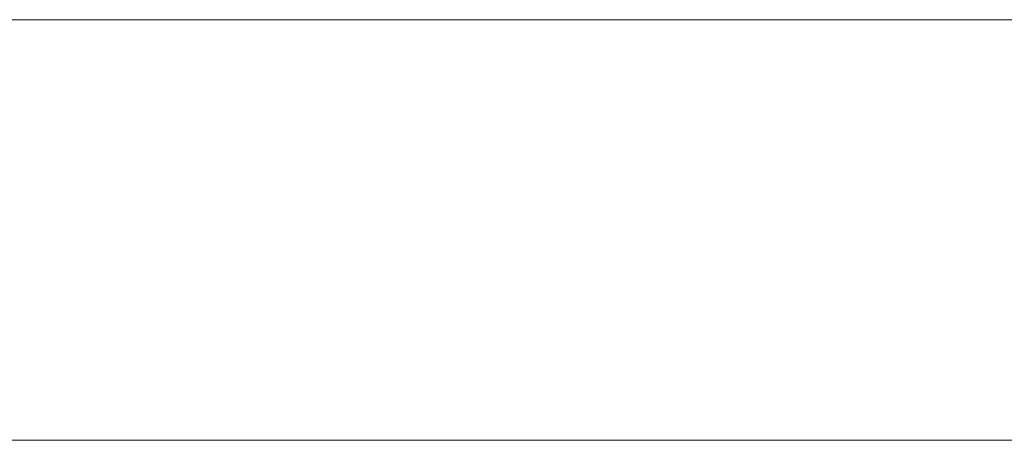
# Model space of a CAD drawing. Header units: inches. Extents: x -36 to 647, y 177 to 609.
# Tile 74 of 256: x 87.85 to 91.59, y 456.47 to 458.07. Entities that reach past the tile are written whole.
import ezdxf

# ---------------------------------------------------------------- set-up
doc = ezdxf.new("R2010")
doc.units = ezdxf.units.IN
doc.header["$MEASUREMENT"] = 0
doc.layers.add('1', color=7, linetype='Continuous')

# ---------------------------------------------------------------- blocks, each defined once
blk = doc.blocks.new('block 2267')
at = {"layer": '1', "color": 155, "lineweight": 18, "true_color": 0x4c7299}
blk.add_lwpolyline([(152.954, 458.0689), (21.3896, 458.0689)], dxfattribs=at)
blk = doc.blocks.new('block 2583')
at = {"layer": '1', "color": 155, "lineweight": 18, "true_color": 0x4c7299}
blk.add_lwpolyline([(152.954, 456.4689), (21.3896, 456.4689)], dxfattribs=at)
blk = doc.blocks.new('block 2794')
at = {"layer": '1', "color": 18, "lineweight": 13, "true_color": 0x4c0000}
blk.add_lwpolyline([(152.954, 458.0689), (21.3896, 458.0689)], dxfattribs=at)
blk = doc.blocks.new('block 2830')
at = {"layer": '1', "color": 18, "lineweight": 13, "true_color": 0x4c0000}
blk.add_lwpolyline([(152.954, 458.0689), (21.3896, 458.0689)], dxfattribs=at)
blk = doc.blocks.new('block 2949')
at = {"layer": '1', "color": 18, "lineweight": 13, "true_color": 0x4c0000}
blk.add_lwpolyline([(10.0509, 458.0689), (141.6153, 458.0689)], dxfattribs=at)
blk = doc.blocks.new('block 2950')
at = {"layer": '1', "color": 18, "lineweight": 13, "true_color": 0x4c0000}
blk.add_lwpolyline([(10.0509, 458.0689), (141.6153, 458.0689)], dxfattribs=at)
blk = doc.blocks.new('block 7542')
at = {"layer": '1', "color": 18, "lineweight": 13, "true_color": 0x4c0000}
blk.add_open_spline([(277.6797, 458.0689), (277.6797, 458.0689), (202.8704, 458.0689), (202.8704, 458.0689), (202.8704, 458.0689), (165.4658, 458.0689), (165.4658, 458.0689), (165.4658, 458.0689), (160.7902, 458.0689), (160.7902, 458.0689), (160.7902, 458.0689), (158.4524, 458.0689), (158.4524, 458.0689), (158.4524, 458.0689), (157.2662, 458.0689), (157.2662, 458.0689), (157.2662, 458.0689), (153.2884, 458.0689), (153.2884, 458.0689), (153.2884, 458.0689), (152.2514, 458.0689), (152.2514, 458.0689), (152.2514, 458.0689), (149.9136, 458.0689), (149.9136, 458.0689), (149.9136, 458.0689), (131.2113, 458.0689), (131.2113, 458.0689), (131.2113, 458.0689), (56.402, 458.0689), (56.402, 458.0689), (56.402, 458.0689), (37.6997, 458.0689), (37.6997, 458.0689), (37.6997, 458.0689), (28.3485, 458.0689), (28.3485, 458.0689), (28.3485, 458.0689), (23.673, 458.0689), (23.673, 458.0689), (23.673, 458.0689), (21.3896, 458.0689), (21.3896, 458.0689), (21.3896, 458.0689), (20.5239, 458.0689), (20.5239, 458.0689), (20.5239, 458.0689), (5.6337, 458.0689), (5.6337, 458.0689), (5.6337, 458.0689), (4.2572, 458.0689), (4.2572, 458.0689), (4.2572, 458.0689), (1.9195, 458.0689), (1.9195, 458.0689), (1.9195, 458.0689), (-2.7561, 458.0689), (-2.7561, 458.0689), (-2.7561, 458.0689), (-12.1073, 458.0689), (-12.1073, 458.0689), (-12.1073, 458.0689), (-14.3267, 458.0689), (-14.3267, 458.0689), (-14.3267, 458.0689), (-13.5047, 458.0689), (-13.5047, 458.0689), (-13.5047, 458.0689), (-11.167, 458.0689), (-11.167, 458.0689), (-11.167, 458.0689), (-6.4914, 458.0689), (-6.4914, 458.0689), (-6.4914, 458.0689), (2.8598, 458.0689), (2.8598, 458.0689), (2.8598, 458.0689), (9.9828, 458.0689), (9.9828, 458.0689), (9.9828, 458.0689), (11.3987, 458.0689), (11.3987, 458.0689), (11.3987, 458.0689), (13.7365, 458.0689), (13.7365, 458.0689), (13.7365, 458.0689), (18.4121, 458.0689), (18.4121, 458.0689), (18.4121, 458.0689), (37.1144, 458.0689), (37.1144, 458.0689), (37.1144, 458.0689), (111.9237, 458.0689), (111.9237, 458.0689), (111.9237, 458.0689), (130.626, 458.0689), (130.626, 458.0689), (130.626, 458.0689), (139.9772, 458.0689), (139.9772, 458.0689), (139.9772, 458.0689), (143.0499, 458.0689), (143.0499, 458.0689), (143.0499, 458.0689), (145.3437, 458.0689), (145.3437, 458.0689), (145.3437, 458.0689), (146.1784, 458.0689), (146.1784, 458.0689), (146.1784, 458.0689), (183.583, 458.0689), (183.583, 458.0689), (183.583, 458.0689), (258.3923, 458.0689), (258.3923, 458.0689), (258.3923, 458.0689), (289.4917, 458.0689), (289.4917, 458.0689), (289.4917, 458.0689), (326.8964, 458.0689), (326.8964, 458.0689), (326.8964, 458.0689), (364.301, 458.0689), (364.301, 458.0689), (364.301, 458.0689), (383.0033, 458.0689), (383.0033, 458.0689), (383.0033, 458.0689), (387.6789, 458.0689), (387.6789, 458.0689), (387.6789, 458.0689), (390.0167, 458.0689), (390.0167, 458.0689), (390.0167, 458.0689), (391.2325, 458.0689), (391.2325, 458.0689), (391.2325, 458.0689), (395.2018, 458.0689), (395.2018, 458.0689), (395.2018, 458.0689), (396.2149, 458.0689), (396.2149, 458.0689), (396.2149, 458.0689), (398.5527, 458.0689), (398.5527, 458.0689), (398.5527, 458.0689), (473.3619, 458.0689), (473.3619, 458.0689), (473.3619, 458.0689), (510.7666, 458.0689), (510.7666, 458.0689), (510.7666, 458.0689), (520.1177, 458.0689), (520.1177, 458.0689), (520.1177, 458.0689), (524.7933, 458.0689), (524.7933, 458.0689), (524.7933, 458.0689), (527.1311, 458.0689), (527.1311, 458.0689), (527.1311, 458.0689), (527.9528, 458.0689), (527.9528, 458.0689), (527.9528, 458.0689), (535.6701, 458.0689), (535.6701, 458.0689), (535.6701, 458.0689), (545.0212, 458.0689), (545.0212, 458.0689), (545.0212, 458.0689), (545.6185, 458.0689), (545.6185, 458.0689), (545.6185, 458.0689), (536.2673, 458.0689), (536.2673, 458.0689), (536.2673, 458.0689), (531.6311, 458.0689), (531.6311, 458.0689), (531.6311, 458.0689), (530.7777, 458.0689), (530.7777, 458.0689), (530.7777, 458.0689), (528.4683, 458.0689), (528.4683, 458.0689), (528.4683, 458.0689), (525.3906, 458.0689), (525.3906, 458.0689), (525.3906, 458.0689), (520.715, 458.0689), (520.715, 458.0689), (520.715, 458.0689), (519.7844, 458.0689), (519.7844, 458.0689), (519.7844, 458.0689), (517.5884, 458.0689), (517.5884, 458.0689), (517.5884, 458.0689), (514.5138, 458.0689), (514.5138, 458.0689), (514.5138, 458.0689), (495.8115, 458.0689), (495.8115, 458.0689), (495.8115, 458.0689), (421.0023, 458.0689), (421.0023, 458.0689), (421.0023, 458.0689), (411.6511, 458.0689), (411.6511, 458.0689), (411.6511, 458.0689), (406.9755, 458.0689), (406.9755, 458.0689), (406.9755, 458.0689), (406.1388, 458.0689), (406.1388, 458.0689), (406.1388, 458.0689), (403.8462, 458.0689), (403.8462, 458.0689), (403.8462, 458.0689), (400.7729, 458.0689), (400.7729, 458.0689), (400.7729, 458.0689), (396.0974, 458.0689), (396.0974, 458.0689), (396.0974, 458.0689), (386.7462, 458.0689), (386.7462, 458.0689), (386.7462, 458.0689), (349.3416, 458.0689), (349.3416, 458.0689), (349.3416, 458.0689), (311.9369, 458.0689), (311.9369, 458.0689), (311.9369, 458.0689), (293.2346, 458.0689), (293.2346, 458.0689), (293.2346, 458.0689), (283.8835, 458.0689), (283.8835, 458.0689), (283.8835, 458.0689), (280.8066, 458.0689), (280.8066, 458.0689), (280.8066, 458.0689), (278.5024, 458.0689), (278.5024, 458.0689), (278.5024, 458.0689), (277.6797, 458.0689), (277.6797, 458.0689)], degree=3, knots=[0, 0, 0, 0, 1, 1, 1, 2, 2, 2, 3, 3, 3, 4, 4, 4, 5, 5, 5, 6, 6, 6, 7, 7, 7, 8, 8, 8, 9, 9, 9, 10, 10, 10, 11, 11, 11, 12, 12, 12, 13, 13, 13, 14, 14, 14, 15, 15, 15, 16, 16, 16, 17, 17, 17, 18, 18, 18, 19, 19, 19, 20, 20, 20, 21, 21, 21, 22, 22, 22, 23, 23, 23, 24, 24, 24, 25, 25, 25, 26, 26, 26, 27, 27, 27, 28, 28, 28, 29, 29, 29, 30, 30, 30, 31, 31, 31, 32, 32, 32, 33, 33, 33, 34, 34, 34, 35, 35, 35, 36, 36, 36, 37, 37, 37, 38, 38, 38, 39, 39, 39, 40, 40, 40, 41, 41, 41, 42, 42, 42, 43, 43, 43, 44, 44, 44, 45, 45, 45, 46, 46, 46, 47, 47, 47, 48, 48, 48, 49, 49, 49, 50, 50, 50, 51, 51, 51, 52, 52, 52, 53, 53, 53, 54, 54, 54, 55, 55, 55, 56, 56, 56, 57, 57, 57, 58, 58, 58, 59, 59, 59, 60, 60, 60, 61, 61, 61, 62, 62, 62, 63, 63, 63, 64, 64, 64, 65, 65, 65, 66, 66, 66, 67, 67, 67, 68, 68, 68, 69, 69, 69, 70, 70, 70, 71, 71, 71, 72, 72, 72, 73, 73, 73, 74, 74, 74, 75, 75, 75, 76, 76, 76, 77, 77, 77, 78, 78, 78, 79, 79, 79, 80, 80, 80, 81, 81, 81, 82, 82, 82, 82], dxfattribs=at)
blk = doc.blocks.new('block 7926')
at = {"layer": '1', "color": 18, "lineweight": 13, "true_color": 0x4c0000}
blk.add_open_spline([(277.6797, 458.0689), (277.6797, 458.0689), (202.8704, 458.0689), (202.8704, 458.0689), (202.8704, 458.0689), (165.4658, 458.0689), (165.4658, 458.0689), (165.4658, 458.0689), (160.7902, 458.0689), (160.7902, 458.0689), (160.7902, 458.0689), (158.4524, 458.0689), (158.4524, 458.0689), (158.4524, 458.0689), (157.2662, 458.0689), (157.2662, 458.0689), (157.2662, 458.0689), (153.2884, 458.0689), (153.2884, 458.0689), (153.2884, 458.0689), (152.2514, 458.0689), (152.2514, 458.0689), (152.2514, 458.0689), (149.9136, 458.0689), (149.9136, 458.0689), (149.9136, 458.0689), (131.2113, 458.0689), (131.2113, 458.0689), (131.2113, 458.0689), (56.402, 458.0689), (56.402, 458.0689), (56.402, 458.0689), (37.6997, 458.0689), (37.6997, 458.0689), (37.6997, 458.0689), (28.3485, 458.0689), (28.3485, 458.0689), (28.3485, 458.0689), (23.673, 458.0689), (23.673, 458.0689), (23.673, 458.0689), (21.3896, 458.0689), (21.3896, 458.0689), (21.3896, 458.0689), (20.5239, 458.0689), (20.5239, 458.0689), (20.5239, 458.0689), (5.6337, 458.0689), (5.6337, 458.0689), (5.6337, 458.0689), (4.2572, 458.0689), (4.2572, 458.0689), (4.2572, 458.0689), (1.9195, 458.0689), (1.9195, 458.0689), (1.9195, 458.0689), (-2.7561, 458.0689), (-2.7561, 458.0689), (-2.7561, 458.0689), (-12.1073, 458.0689), (-12.1073, 458.0689), (-12.1073, 458.0689), (-14.3267, 458.0689), (-14.3267, 458.0689), (-14.3267, 458.0689), (-13.5047, 458.0689), (-13.5047, 458.0689), (-13.5047, 458.0689), (-11.167, 458.0689), (-11.167, 458.0689), (-11.167, 458.0689), (-6.4914, 458.0689), (-6.4914, 458.0689), (-6.4914, 458.0689), (2.8598, 458.0689), (2.8598, 458.0689), (2.8598, 458.0689), (9.9828, 458.0689), (9.9828, 458.0689), (9.9828, 458.0689), (11.3987, 458.0689), (11.3987, 458.0689), (11.3987, 458.0689), (13.7365, 458.0689), (13.7365, 458.0689), (13.7365, 458.0689), (18.4121, 458.0689), (18.4121, 458.0689), (18.4121, 458.0689), (37.1144, 458.0689), (37.1144, 458.0689), (37.1144, 458.0689), (111.9237, 458.0689), (111.9237, 458.0689), (111.9237, 458.0689), (130.626, 458.0689), (130.626, 458.0689), (130.626, 458.0689), (139.9772, 458.0689), (139.9772, 458.0689), (139.9772, 458.0689), (143.0499, 458.0689), (143.0499, 458.0689), (143.0499, 458.0689), (145.3437, 458.0689), (145.3437, 458.0689), (145.3437, 458.0689), (146.1784, 458.0689), (146.1784, 458.0689), (146.1784, 458.0689), (183.583, 458.0689), (183.583, 458.0689), (183.583, 458.0689), (258.3923, 458.0689), (258.3923, 458.0689), (258.3923, 458.0689), (289.4917, 458.0689), (289.4917, 458.0689), (289.4917, 458.0689), (326.8964, 458.0689), (326.8964, 458.0689), (326.8964, 458.0689), (364.301, 458.0689), (364.301, 458.0689), (364.301, 458.0689), (383.0033, 458.0689), (383.0033, 458.0689), (383.0033, 458.0689), (387.6789, 458.0689), (387.6789, 458.0689), (387.6789, 458.0689), (390.0167, 458.0689), (390.0167, 458.0689), (390.0167, 458.0689), (391.2325, 458.0689), (391.2325, 458.0689), (391.2325, 458.0689), (395.2018, 458.0689), (395.2018, 458.0689), (395.2018, 458.0689), (396.2149, 458.0689), (396.2149, 458.0689), (396.2149, 458.0689), (398.5527, 458.0689), (398.5527, 458.0689), (398.5527, 458.0689), (473.3619, 458.0689), (473.3619, 458.0689), (473.3619, 458.0689), (510.7666, 458.0689), (510.7666, 458.0689), (510.7666, 458.0689), (520.1177, 458.0689), (520.1177, 458.0689), (520.1177, 458.0689), (524.7933, 458.0689), (524.7933, 458.0689), (524.7933, 458.0689), (527.1311, 458.0689), (527.1311, 458.0689), (527.1311, 458.0689), (527.9528, 458.0689), (527.9528, 458.0689), (527.9528, 458.0689), (535.6701, 458.0689), (535.6701, 458.0689), (535.6701, 458.0689), (545.0212, 458.0689), (545.0212, 458.0689), (545.0212, 458.0689), (545.6185, 458.0689), (545.6185, 458.0689), (545.6185, 458.0689), (536.2673, 458.0689), (536.2673, 458.0689), (536.2673, 458.0689), (531.6311, 458.0689), (531.6311, 458.0689), (531.6311, 458.0689), (530.7777, 458.0689), (530.7777, 458.0689), (530.7777, 458.0689), (528.4683, 458.0689), (528.4683, 458.0689), (528.4683, 458.0689), (525.3906, 458.0689), (525.3906, 458.0689), (525.3906, 458.0689), (520.715, 458.0689), (520.715, 458.0689), (520.715, 458.0689), (519.7844, 458.0689), (519.7844, 458.0689), (519.7844, 458.0689), (517.5884, 458.0689), (517.5884, 458.0689), (517.5884, 458.0689), (514.5138, 458.0689), (514.5138, 458.0689), (514.5138, 458.0689), (495.8115, 458.0689), (495.8115, 458.0689), (495.8115, 458.0689), (421.0023, 458.0689), (421.0023, 458.0689), (421.0023, 458.0689), (411.6511, 458.0689), (411.6511, 458.0689), (411.6511, 458.0689), (406.9755, 458.0689), (406.9755, 458.0689), (406.9755, 458.0689), (406.1388, 458.0689), (406.1388, 458.0689), (406.1388, 458.0689), (403.8462, 458.0689), (403.8462, 458.0689), (403.8462, 458.0689), (400.7729, 458.0689), (400.7729, 458.0689), (400.7729, 458.0689), (396.0974, 458.0689), (396.0974, 458.0689), (396.0974, 458.0689), (386.7462, 458.0689), (386.7462, 458.0689), (386.7462, 458.0689), (349.3416, 458.0689), (349.3416, 458.0689), (349.3416, 458.0689), (311.9369, 458.0689), (311.9369, 458.0689), (311.9369, 458.0689), (293.2346, 458.0689), (293.2346, 458.0689), (293.2346, 458.0689), (283.8835, 458.0689), (283.8835, 458.0689), (283.8835, 458.0689), (280.8066, 458.0689), (280.8066, 458.0689), (280.8066, 458.0689), (278.5024, 458.0689), (278.5024, 458.0689), (278.5024, 458.0689), (277.6797, 458.0689), (277.6797, 458.0689)], degree=3, knots=[0, 0, 0, 0, 1, 1, 1, 2, 2, 2, 3, 3, 3, 4, 4, 4, 5, 5, 5, 6, 6, 6, 7, 7, 7, 8, 8, 8, 9, 9, 9, 10, 10, 10, 11, 11, 11, 12, 12, 12, 13, 13, 13, 14, 14, 14, 15, 15, 15, 16, 16, 16, 17, 17, 17, 18, 18, 18, 19, 19, 19, 20, 20, 20, 21, 21, 21, 22, 22, 22, 23, 23, 23, 24, 24, 24, 25, 25, 25, 26, 26, 26, 27, 27, 27, 28, 28, 28, 29, 29, 29, 30, 30, 30, 31, 31, 31, 32, 32, 32, 33, 33, 33, 34, 34, 34, 35, 35, 35, 36, 36, 36, 37, 37, 37, 38, 38, 38, 39, 39, 39, 40, 40, 40, 41, 41, 41, 42, 42, 42, 43, 43, 43, 44, 44, 44, 45, 45, 45, 46, 46, 46, 47, 47, 47, 48, 48, 48, 49, 49, 49, 50, 50, 50, 51, 51, 51, 52, 52, 52, 53, 53, 53, 54, 54, 54, 55, 55, 55, 56, 56, 56, 57, 57, 57, 58, 58, 58, 59, 59, 59, 60, 60, 60, 61, 61, 61, 62, 62, 62, 63, 63, 63, 64, 64, 64, 65, 65, 65, 66, 66, 66, 67, 67, 67, 68, 68, 68, 69, 69, 69, 70, 70, 70, 71, 71, 71, 72, 72, 72, 73, 73, 73, 74, 74, 74, 75, 75, 75, 76, 76, 76, 77, 77, 77, 78, 78, 78, 79, 79, 79, 80, 80, 80, 81, 81, 81, 82, 82, 82, 82], dxfattribs=at)
blk = doc.blocks.new('block 8036')
at = {"layer": '1', "color": 18, "lineweight": 13, "true_color": 0x4c0000}
blk.add_open_spline([(89.4364, 458.0689), (89.6407, 458.0689), (89.8451, 458.0689), (90.0494, 458.0689), (89.774, 458.0689), (89.4985, 458.0689), (89.2231, 458.0689), (89.2221, 458.0689), (89.2279, 458.0689), (89.241, 458.0689), (89.2627, 458.0689), (89.2957, 458.0689), (89.3421, 458.0689), (89.3884, 458.0689), (89.4556, 458.0689), (89.5429, 458.0689), (89.6788, 458.0689), (89.7706, 458.0689), (89.8185, 458.0689), (89.8666, 458.0689), (89.8902, 458.0689), (89.8902, 458.0689), (89.8902, 458.0689), (89.8684, 458.0689), (89.8249, 458.0689), (89.7816, 458.0689), (89.7245, 458.0689), (89.6548, 458.0689), (89.5806, 458.0689), (89.5218, 458.0689), (89.4773, 458.0689), (89.4327, 458.0689), (89.4105, 458.0689), (89.4099, 458.0689), (89.3573, 458.0689), (89.3048, 458.0689), (89.2522, 458.0689), (89.2631, 458.0689), (89.3037, 458.0689), (89.374, 458.0689), (89.4445, 458.0689), (89.5394, 458.0689), (89.658, 458.0689), (89.7779, 458.0689), (89.8729, 458.0689), (89.9429, 458.0689), (90.0129, 458.0689), (90.0478, 458.0689), (90.0478, 458.0689), (90.0478, 458.0689), (90.0376, 458.0689), (90.0171, 458.0689), (89.9966, 458.0689), (89.9627, 458.0689), (89.9151, 458.0689), (89.8675, 458.0689), (89.7888, 458.0689), (89.6785, 458.0689), (89.5867, 458.0689), (89.5272, 458.0689), (89.5013, 458.0689), (89.4753, 458.0689), (89.4533, 458.0689), (89.4364, 458.0689)], degree=3, knots=[0, 0, 0, 0, 1, 1, 1, 2, 2, 2, 3, 3, 3, 4, 4, 4, 5, 5, 5, 6, 6, 6, 7, 7, 7, 8, 8, 8, 9, 9, 9, 10, 10, 10, 11, 11, 11, 12, 12, 12, 13, 13, 13, 14, 14, 14, 15, 15, 15, 16, 16, 16, 17, 17, 17, 18, 18, 18, 19, 19, 19, 20, 20, 20, 21, 21, 21, 21], dxfattribs=at)
blk = doc.blocks.new('block 8052')
at = {"layer": '1', "color": 18, "lineweight": 13, "true_color": 0x4c0000}
blk.add_open_spline([(88.868, 458.0689), (88.7455, 458.0689), (88.623, 458.0689), (88.5005, 458.0689), (88.677, 458.0689), (88.8534, 458.0689), (89.0298, 458.0689), (88.9486, 458.0689), (88.8648, 458.0689), (88.7784, 458.0689), (88.6919, 458.0689), (88.6032, 458.0689), (88.5124, 458.0689), (88.3896, 458.0689), (88.278, 458.0689), (88.1776, 458.0689), (88.0776, 458.0689), (88.0017, 458.0689), (87.9505, 458.0689), (87.8994, 458.0689), (87.8738, 458.0689), (87.8738, 458.0689), (87.8738, 458.0689), (87.8991, 458.0689), (87.9499, 458.0689), (88.0008, 458.0689), (88.074, 458.0689), (88.1696, 458.0689), (88.2652, 458.0689), (88.3752, 458.0689), (88.4996, 458.0689), (88.5901, 458.0689), (88.6716, 458.0689), (88.7449, 458.0689), (88.8177, 458.0689), (88.875, 458.0689), (88.9166, 458.0689), (88.9583, 458.0689), (88.9895, 458.0689), (89.0112, 458.0689), (88.9615, 458.0689), (88.9117, 458.0689), (88.8619, 458.0689), (88.8434, 458.0689), (88.82, 458.0689), (88.7922, 458.0689), (88.7643, 458.0689), (88.7244, 458.0689), (88.6726, 458.0689), (88.6206, 458.0689), (88.5636, 458.0689), (88.5006, 458.0689), (88.4248, 458.0689), (88.3595, 458.0689), (88.3042, 458.0689), (88.2491, 458.0689), (88.2048, 458.0689), (88.1709, 458.0689), (88.137, 458.0689), (88.1108, 458.0689), (88.0919, 458.0689), (88.0597, 458.0689), (88.0442, 458.0689), (88.0442, 458.0689), (88.0442, 458.0689), (88.0634, 458.0689), (88.1018, 458.0689), (88.1402, 458.0689), (88.1961, 458.0689), (88.2694, 458.0689), (88.3428, 458.0689), (88.4206, 458.0689), (88.5031, 458.0689), (88.5747, 458.0689), (88.6445, 458.0689), (88.7129, 458.0689), (88.7811, 458.0689), (88.8328, 458.0689), (88.868, 458.0689)], degree=3, knots=[0, 0, 0, 0, 1, 1, 1, 2, 2, 2, 3, 3, 3, 4, 4, 4, 5, 5, 5, 6, 6, 6, 7, 7, 7, 8, 8, 8, 9, 9, 9, 10, 10, 10, 11, 11, 11, 12, 12, 12, 13, 13, 13, 14, 14, 14, 15, 15, 15, 16, 16, 16, 17, 17, 17, 18, 18, 18, 19, 19, 19, 20, 20, 20, 21, 21, 21, 22, 22, 22, 23, 23, 23, 24, 24, 24, 25, 25, 25, 26, 26, 26, 26], dxfattribs=at)
blk = doc.blocks.new('block 8054')
at = {"layer": '1', "color": 18, "lineweight": 13, "true_color": 0x4c0000}
blk.add_open_spline([(88.8992, 458.0689), (88.7767, 458.0689), (88.6542, 458.0689), (88.5317, 458.0689), (88.7082, 458.0689), (88.8846, 458.0689), (89.061, 458.0689), (88.9798, 458.0689), (88.896, 458.0689), (88.8096, 458.0689), (88.7231, 458.0689), (88.6344, 458.0689), (88.5436, 458.0689), (88.4208, 458.0689), (88.3092, 458.0689), (88.2088, 458.0689), (88.1088, 458.0689), (88.0329, 458.0689), (87.9817, 458.0689), (87.9306, 458.0689), (87.905, 458.0689), (87.905, 458.0689), (87.905, 458.0689), (87.9303, 458.0689), (87.9811, 458.0689), (88.032, 458.0689), (88.1052, 458.0689), (88.2008, 458.0689), (88.2964, 458.0689), (88.4064, 458.0689), (88.5308, 458.0689), (88.6213, 458.0689), (88.7028, 458.0689), (88.7761, 458.0689), (88.8489, 458.0689), (88.9062, 458.0689), (88.9478, 458.0689), (88.9895, 458.0689), (89.0207, 458.0689), (89.0424, 458.0689), (88.9927, 458.0689), (88.9429, 458.0689), (88.8931, 458.0689), (88.8746, 458.0689), (88.8512, 458.0689), (88.8234, 458.0689), (88.7955, 458.0689), (88.7556, 458.0689), (88.7038, 458.0689), (88.6518, 458.0689), (88.5948, 458.0689), (88.5318, 458.0689), (88.456, 458.0689), (88.3907, 458.0689), (88.3354, 458.0689), (88.2803, 458.0689), (88.236, 458.0689), (88.2021, 458.0689), (88.1682, 458.0689), (88.142, 458.0689), (88.1231, 458.0689), (88.0909, 458.0689), (88.0754, 458.0689), (88.0754, 458.0689), (88.0754, 458.0689), (88.0946, 458.0689), (88.133, 458.0689), (88.1714, 458.0689), (88.2273, 458.0689), (88.3006, 458.0689), (88.374, 458.0689), (88.4518, 458.0689), (88.5343, 458.0689), (88.6059, 458.0689), (88.6757, 458.0689), (88.7441, 458.0689), (88.8123, 458.0689), (88.864, 458.0689), (88.8992, 458.0689)], degree=3, knots=[0, 0, 0, 0, 1, 1, 1, 2, 2, 2, 3, 3, 3, 4, 4, 4, 5, 5, 5, 6, 6, 6, 7, 7, 7, 8, 8, 8, 9, 9, 9, 10, 10, 10, 11, 11, 11, 12, 12, 12, 13, 13, 13, 14, 14, 14, 15, 15, 15, 16, 16, 16, 17, 17, 17, 18, 18, 18, 19, 19, 19, 20, 20, 20, 21, 21, 21, 22, 22, 22, 23, 23, 23, 24, 24, 24, 25, 25, 25, 26, 26, 26, 26], dxfattribs=at)
blk = doc.blocks.new('block 8073')
at = {"layer": '1', "color": 18, "lineweight": 13, "true_color": 0x4c0000}
blk.add_open_spline([(89.4052, 458.0689), (89.6095, 458.0689), (89.8139, 458.0689), (90.0182, 458.0689), (89.7428, 458.0689), (89.4673, 458.0689), (89.1919, 458.0689), (89.1909, 458.0689), (89.1967, 458.0689), (89.2098, 458.0689), (89.2315, 458.0689), (89.2645, 458.0689), (89.3109, 458.0689), (89.3572, 458.0689), (89.4244, 458.0689), (89.5117, 458.0689), (89.6476, 458.0689), (89.7394, 458.0689), (89.7873, 458.0689), (89.8354, 458.0689), (89.859, 458.0689), (89.859, 458.0689), (89.859, 458.0689), (89.8372, 458.0689), (89.7937, 458.0689), (89.7504, 458.0689), (89.6933, 458.0689), (89.6236, 458.0689), (89.5494, 458.0689), (89.4906, 458.0689), (89.4461, 458.0689), (89.4015, 458.0689), (89.3793, 458.0689), (89.3787, 458.0689), (89.3261, 458.0689), (89.2736, 458.0689), (89.221, 458.0689), (89.2319, 458.0689), (89.2725, 458.0689), (89.3428, 458.0689), (89.4133, 458.0689), (89.5082, 458.0689), (89.6268, 458.0689), (89.7467, 458.0689), (89.8417, 458.0689), (89.9117, 458.0689), (89.9817, 458.0689), (90.0166, 458.0689), (90.0166, 458.0689), (90.0166, 458.0689), (90.0064, 458.0689), (89.9859, 458.0689), (89.9654, 458.0689), (89.9315, 458.0689), (89.8839, 458.0689), (89.8363, 458.0689), (89.7576, 458.0689), (89.6473, 458.0689), (89.5555, 458.0689), (89.496, 458.0689), (89.4701, 458.0689), (89.4441, 458.0689), (89.4221, 458.0689), (89.4052, 458.0689)], degree=3, knots=[0, 0, 0, 0, 1, 1, 1, 2, 2, 2, 3, 3, 3, 4, 4, 4, 5, 5, 5, 6, 6, 6, 7, 7, 7, 8, 8, 8, 9, 9, 9, 10, 10, 10, 11, 11, 11, 12, 12, 12, 13, 13, 13, 14, 14, 14, 15, 15, 15, 16, 16, 16, 17, 17, 17, 18, 18, 18, 19, 19, 19, 20, 20, 20, 21, 21, 21, 21], dxfattribs=at)
blk = doc.blocks.new('block 8270')
at = {"layer": '1', "color": 18, "lineweight": 13, "true_color": 0x4c0000}
blk.add_open_spline([(88.9901, 458.0689), (88.9947, 458.0689), (89.0005, 458.0689), (89.0005, 458.0689), (89.0005, 458.0689), (89.0088, 458.0689), (89.0088, 458.0689), (89.0088, 458.0689), (89.0195, 458.0689), (89.0195, 458.0689), (89.0195, 458.0689), (89.0324, 458.0689), (89.0324, 458.0689), (89.0324, 458.0689), (89.0474, 458.0689), (89.0474, 458.0689), (89.0474, 458.0689), (89.0641, 458.0689), (89.0641, 458.0689), (89.0641, 458.0689), (89.0824, 458.0689), (89.0824, 458.0689), (89.0824, 458.0689), (89.1017, 458.0689), (89.1017, 458.0689), (89.1017, 458.0689), (89.122, 458.0689), (89.122, 458.0689), (89.122, 458.0689), (89.1436, 458.0689), (89.1436, 458.0689), (89.1436, 458.0689), (89.1665, 458.0689), (89.1665, 458.0689), (89.1665, 458.0689), (89.1904, 458.0689), (89.1904, 458.0689), (89.1904, 458.0689), (89.2402, 458.0689), (89.2402, 458.0689), (89.2402, 458.0689), (89.2899, 458.0689), (89.2899, 458.0689), (89.2899, 458.0689), (89.3139, 458.0689), (89.3139, 458.0689), (89.3139, 458.0689), (89.3368, 458.0689), (89.3368, 458.0689), (89.3368, 458.0689), (89.3584, 458.0689), (89.3584, 458.0689), (89.3584, 458.0689), (89.3786, 458.0689), (89.3786, 458.0689), (89.3786, 458.0689), (89.398, 458.0689), (89.398, 458.0689), (89.398, 458.0689), (89.4162, 458.0689), (89.4162, 458.0689), (89.4162, 458.0689), (89.433, 458.0689), (89.433, 458.0689), (89.433, 458.0689), (89.4479, 458.0689), (89.4479, 458.0689), (89.4479, 458.0689), (89.4608, 458.0689), (89.4608, 458.0689), (89.4608, 458.0689), (89.4715, 458.0689), (89.4715, 458.0689), (89.4715, 458.0689), (89.4798, 458.0689), (89.4798, 458.0689), (89.4798, 458.0689), (89.4857, 458.0689), (89.4857, 458.0689), (89.4857, 458.0689), (89.4798, 458.0689), (89.4798, 458.0689), (89.4798, 458.0689), (89.4715, 458.0689), (89.4715, 458.0689), (89.4715, 458.0689), (89.4608, 458.0689), (89.4608, 458.0689), (89.4608, 458.0689), (89.4479, 458.0689), (89.4479, 458.0689), (89.4479, 458.0689), (89.433, 458.0689), (89.433, 458.0689), (89.433, 458.0689), (89.4162, 458.0689), (89.4162, 458.0689), (89.4162, 458.0689), (89.398, 458.0689), (89.398, 458.0689), (89.398, 458.0689), (89.3786, 458.0689), (89.3786, 458.0689), (89.3786, 458.0689), (89.3584, 458.0689), (89.3584, 458.0689), (89.3584, 458.0689), (89.3368, 458.0689), (89.3368, 458.0689), (89.3368, 458.0689), (89.3139, 458.0689), (89.3139, 458.0689), (89.3139, 458.0689), (89.2899, 458.0689), (89.2899, 458.0689), (89.2899, 458.0689), (89.2402, 458.0689), (89.2402, 458.0689), (89.2402, 458.0689), (89.1904, 458.0689), (89.1904, 458.0689), (89.1904, 458.0689), (89.1665, 458.0689), (89.1665, 458.0689), (89.1665, 458.0689), (89.1436, 458.0689), (89.1436, 458.0689), (89.1436, 458.0689), (89.122, 458.0689), (89.122, 458.0689), (89.122, 458.0689), (89.1017, 458.0689), (89.1017, 458.0689), (89.1017, 458.0689), (89.0824, 458.0689), (89.0824, 458.0689), (89.0824, 458.0689), (89.0641, 458.0689), (89.0641, 458.0689), (89.0641, 458.0689), (89.0474, 458.0689), (89.0474, 458.0689), (89.0474, 458.0689), (89.0324, 458.0689), (89.0324, 458.0689), (89.0324, 458.0689), (89.0195, 458.0689), (89.0195, 458.0689), (89.0195, 458.0689), (89.0088, 458.0689), (89.0088, 458.0689), (89.0088, 458.0689), (89.0005, 458.0689), (89.0005, 458.0689), (89.0005, 458.0689), (88.9947, 458.0689), (88.9947, 458.0689)], degree=3, knots=[0, 0, 0, 0, 1, 1, 1, 2, 2, 2, 3, 3, 3, 4, 4, 4, 5, 5, 5, 6, 6, 6, 7, 7, 7, 8, 8, 8, 9, 9, 9, 10, 10, 10, 11, 11, 11, 12, 12, 12, 13, 13, 13, 14, 14, 14, 15, 15, 15, 16, 16, 16, 17, 17, 17, 18, 18, 18, 19, 19, 19, 20, 20, 20, 21, 21, 21, 22, 22, 22, 23, 23, 23, 24, 24, 24, 25, 25, 25, 26, 26, 26, 27, 27, 27, 28, 28, 28, 29, 29, 29, 30, 30, 30, 31, 31, 31, 32, 32, 32, 33, 33, 33, 34, 34, 34, 35, 35, 35, 36, 36, 36, 37, 37, 37, 38, 38, 38, 39, 39, 39, 40, 40, 40, 41, 41, 41, 42, 42, 42, 43, 43, 43, 44, 44, 44, 45, 45, 45, 46, 46, 46, 47, 47, 47, 48, 48, 48, 49, 49, 49, 50, 50, 50, 51, 51, 51, 52, 52, 52, 52], dxfattribs=at)
blk = doc.blocks.new('block 8300')
at = {"layer": '1', "color": 18, "lineweight": 13, "true_color": 0x4c0000}
blk.add_open_spline([(88.9901, 458.0689), (88.9947, 458.0689), (89.0005, 458.0689), (89.0005, 458.0689), (89.0005, 458.0689), (89.0088, 458.0689), (89.0088, 458.0689), (89.0088, 458.0689), (89.0195, 458.0689), (89.0195, 458.0689), (89.0195, 458.0689), (89.0324, 458.0689), (89.0324, 458.0689), (89.0324, 458.0689), (89.0474, 458.0689), (89.0474, 458.0689), (89.0474, 458.0689), (89.0641, 458.0689), (89.0641, 458.0689), (89.0641, 458.0689), (89.0824, 458.0689), (89.0824, 458.0689), (89.0824, 458.0689), (89.1017, 458.0689), (89.1017, 458.0689), (89.1017, 458.0689), (89.122, 458.0689), (89.122, 458.0689), (89.122, 458.0689), (89.1436, 458.0689), (89.1436, 458.0689), (89.1436, 458.0689), (89.1665, 458.0689), (89.1665, 458.0689), (89.1665, 458.0689), (89.1904, 458.0689), (89.1904, 458.0689), (89.1904, 458.0689), (89.2402, 458.0689), (89.2402, 458.0689), (89.2402, 458.0689), (89.2899, 458.0689), (89.2899, 458.0689), (89.2899, 458.0689), (89.3139, 458.0689), (89.3139, 458.0689), (89.3139, 458.0689), (89.3368, 458.0689), (89.3368, 458.0689), (89.3368, 458.0689), (89.3584, 458.0689), (89.3584, 458.0689), (89.3584, 458.0689), (89.3786, 458.0689), (89.3786, 458.0689), (89.3786, 458.0689), (89.398, 458.0689), (89.398, 458.0689), (89.398, 458.0689), (89.4162, 458.0689), (89.4162, 458.0689), (89.4162, 458.0689), (89.433, 458.0689), (89.433, 458.0689), (89.433, 458.0689), (89.4479, 458.0689), (89.4479, 458.0689), (89.4479, 458.0689), (89.4608, 458.0689), (89.4608, 458.0689), (89.4608, 458.0689), (89.4715, 458.0689), (89.4715, 458.0689), (89.4715, 458.0689), (89.4798, 458.0689), (89.4798, 458.0689), (89.4798, 458.0689), (89.4857, 458.0689), (89.4857, 458.0689), (89.4857, 458.0689), (89.4798, 458.0689), (89.4798, 458.0689), (89.4798, 458.0689), (89.4715, 458.0689), (89.4715, 458.0689), (89.4715, 458.0689), (89.4608, 458.0689), (89.4608, 458.0689), (89.4608, 458.0689), (89.4479, 458.0689), (89.4479, 458.0689), (89.4479, 458.0689), (89.433, 458.0689), (89.433, 458.0689), (89.433, 458.0689), (89.4162, 458.0689), (89.4162, 458.0689), (89.4162, 458.0689), (89.398, 458.0689), (89.398, 458.0689), (89.398, 458.0689), (89.3786, 458.0689), (89.3786, 458.0689), (89.3786, 458.0689), (89.3584, 458.0689), (89.3584, 458.0689), (89.3584, 458.0689), (89.3368, 458.0689), (89.3368, 458.0689), (89.3368, 458.0689), (89.3139, 458.0689), (89.3139, 458.0689), (89.3139, 458.0689), (89.2899, 458.0689), (89.2899, 458.0689), (89.2899, 458.0689), (89.2402, 458.0689), (89.2402, 458.0689), (89.2402, 458.0689), (89.1904, 458.0689), (89.1904, 458.0689), (89.1904, 458.0689), (89.1665, 458.0689), (89.1665, 458.0689), (89.1665, 458.0689), (89.1436, 458.0689), (89.1436, 458.0689), (89.1436, 458.0689), (89.122, 458.0689), (89.122, 458.0689), (89.122, 458.0689), (89.1017, 458.0689), (89.1017, 458.0689), (89.1017, 458.0689), (89.0824, 458.0689), (89.0824, 458.0689), (89.0824, 458.0689), (89.0641, 458.0689), (89.0641, 458.0689), (89.0641, 458.0689), (89.0474, 458.0689), (89.0474, 458.0689), (89.0474, 458.0689), (89.0324, 458.0689), (89.0324, 458.0689), (89.0324, 458.0689), (89.0195, 458.0689), (89.0195, 458.0689), (89.0195, 458.0689), (89.0088, 458.0689), (89.0088, 458.0689), (89.0088, 458.0689), (89.0005, 458.0689), (89.0005, 458.0689), (89.0005, 458.0689), (88.9947, 458.0689), (88.9947, 458.0689)], degree=3, knots=[0, 0, 0, 0, 1, 1, 1, 2, 2, 2, 3, 3, 3, 4, 4, 4, 5, 5, 5, 6, 6, 6, 7, 7, 7, 8, 8, 8, 9, 9, 9, 10, 10, 10, 11, 11, 11, 12, 12, 12, 13, 13, 13, 14, 14, 14, 15, 15, 15, 16, 16, 16, 17, 17, 17, 18, 18, 18, 19, 19, 19, 20, 20, 20, 21, 21, 21, 22, 22, 22, 23, 23, 23, 24, 24, 24, 25, 25, 25, 26, 26, 26, 27, 27, 27, 28, 28, 28, 29, 29, 29, 30, 30, 30, 31, 31, 31, 32, 32, 32, 33, 33, 33, 34, 34, 34, 35, 35, 35, 36, 36, 36, 37, 37, 37, 38, 38, 38, 39, 39, 39, 40, 40, 40, 41, 41, 41, 42, 42, 42, 43, 43, 43, 44, 44, 44, 45, 45, 45, 46, 46, 46, 47, 47, 47, 48, 48, 48, 49, 49, 49, 50, 50, 50, 51, 51, 51, 52, 52, 52, 52], dxfattribs=at)

msp = doc.modelspace()

# ---------------------------------------------------------------- block references
at = {"layer": '1'}
for name in ['block 7542', 'block 7926', 'block 2949', 'block 2950', 'block 2267', 'block 2794', 'block 2830', 'block 8052', 'block 8054', 'block 8270', 'block 8300', 'block 8073', 'block 8036', 'block 2583']:
    msp.add_blockref(name, (0, 0), dxfattribs=at)

doc.saveas('drawing.dxf')
